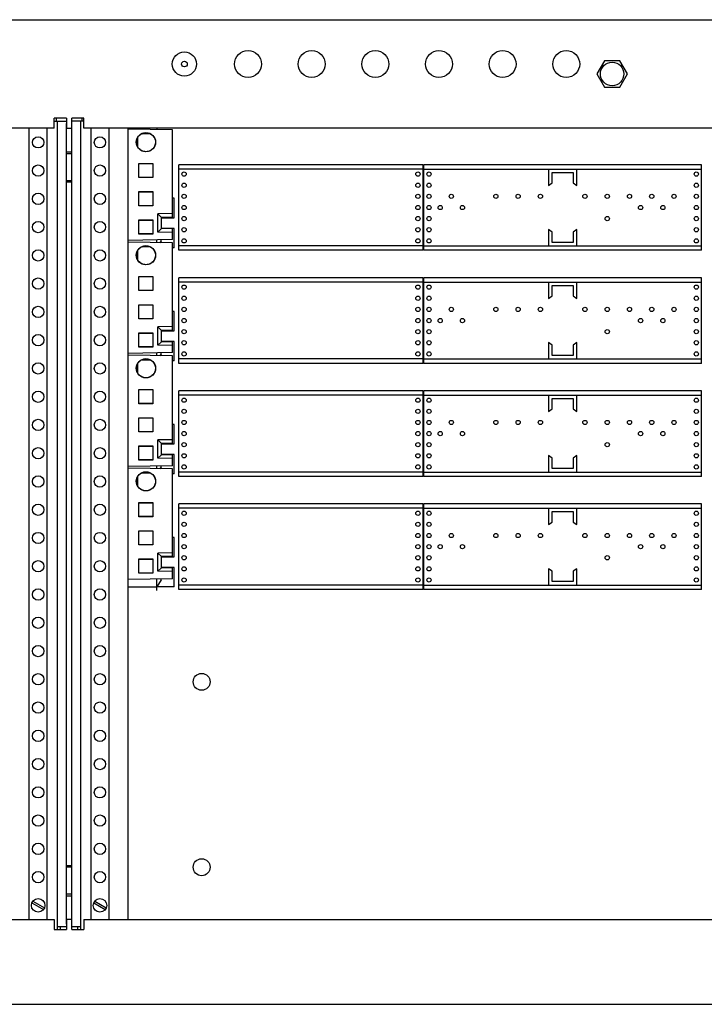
# Model space of a CAD drawing. Header units: inches. Extents: x 0 to 34, y 0 to 22.
# Tile 8 of 118: x 7.1 to 8.3, y 5.1 to 6.9. Entities that reach past the tile are written whole.
import ezdxf

# ---------------------------------------------------------------- set-up
doc = ezdxf.new("R2010")
doc.units = ezdxf.units.IN
doc.header["$LTSCALE"] = 1.87
doc.header["$MEASUREMENT"] = 0
doc.layers.get('0').update_dxf_attribs({"linetype": 'CONTINUOUS'})
doc.layers.add('5_ALL_CURVES', color=7, linetype='CONTINUOUS')

msp = doc.modelspace()

# ---------------------------------------------------------------- linework, layer by layer
at = {"color": 3, "linetype": 'CONTINUOUS'}
for p, q in [((4.543, 6.8807), (8.758, 6.8807)), ((7.1535, 6.6887), (7.1535, 6.7062)), ((7.175, 6.7062), (7.1535, 6.7062)), ((7.1572, 6.7009), (7.1572, 6.7062)), ((7.1592, 5.2764), (7.1592, 6.7009)), ((7.175, 6.7062), (7.175, 6.6887)), ((7.1842, 6.6887), (7.1842, 6.7062)), ((7.2057, 6.7062), (7.1842, 6.7062)), ((7.2, 6.7009), (7.2, 5.2764)), ((7.202, 6.7062), (7.202, 6.7009)), ((7.2057, 6.6887), (7.2057, 6.7062)), ((7.1535, 6.6887), (5.8925, 6.6887)), ((7.175, 6.6887), (7.1842, 6.6887)), ((8.4697, 6.6887), (7.2057, 6.6887)), ((7.3345, 6.6887), (7.3345, 6.6863)), ((7.2835, 5.8772), (7.3345, 5.8772))]:
    msp.add_line(p, q, dxfattribs=at)
at = {"color": 7, "linetype": 'CONTINUOUS'}
for p, q in [((8.1262, 6.8081), (8.1126, 6.7847)), ((8.1532, 6.8081), (8.1262, 6.8081)), ((8.1668, 6.7847), (8.1532, 6.8081)), ((8.1126, 6.7847), (8.1262, 6.7613)), ((8.1532, 6.7613), (8.1668, 6.7847)), ((8.1262, 6.7613), (8.1532, 6.7613)), ((7.1535, 6.7009), (7.1747, 6.7009)), ((7.1747, 6.6972), (7.1747, 5.2802)), ((7.2057, 6.7009), (7.1845, 6.7009)), ((7.1845, 5.2802), (7.1845, 6.6972)), ((7.109, 5.2887), (7.109, 6.6887)), ((7.141, 5.2887), (7.141, 6.6887)), ((7.2182, 6.6887), (7.2182, 5.2887)), ((7.2502, 6.6887), (7.2502, 5.2887)), ((7.2835, 6.6887), (7.2835, 5.2887)), ((7.3627, 6.6858), (7.2835, 6.6872)), ((7.3012, 6.6554), (7.3012, 6.6725)), ((7.3086, 6.6792), (7.3225, 6.6792)), ((7.3223, 6.6792), (7.3223, 6.6792)), ((7.3627, 6.5313), (7.3627, 6.6858)), ((7.1845, 6.6464), (7.1747, 6.6464)), ((7.1747, 6.6439), (7.1845, 6.6439)), ((7.3027, 6.6013), (7.3027, 6.6265)), ((7.3027, 6.6265), (7.3278, 6.6265)), ((7.3027, 6.6265), (7.3029, 6.6262)), ((7.3029, 6.6016), (7.3029, 6.6262)), ((7.3029, 6.6262), (7.3276, 6.6262)), ((7.3278, 6.6265), (7.3276, 6.6262)), ((7.3276, 6.6262), (7.3276, 6.6016)), ((7.3278, 6.6265), (7.3278, 6.6013)), ((7.8058, 6.6242), (7.3737, 6.6242)), ((7.3737, 6.4727), (7.3737, 6.6242)), ((7.8058, 6.4727), (7.8058, 6.6242)), ((8.2978, 6.6242), (7.8067, 6.6242)), ((7.8067, 6.4727), (7.8067, 6.6242)), ((8.2978, 6.4727), (8.2978, 6.6242)), ((7.8058, 6.6165), (7.3737, 6.6165)), ((7.8067, 6.6165), (8.2978, 6.6165)), ((8.027, 6.6165), (8.027, 6.5875)), ((8.0335, 6.6104), (8.071, 6.6104)), ((8.0335, 6.592), (8.0335, 6.6104)), ((8.071, 6.6104), (8.071, 6.592)), ((8.0775, 6.5875), (8.0775, 6.6165)), ((7.1846, 6.5934), (7.1746, 6.5934)), ((7.1757, 6.5959), (7.1845, 6.5959)), ((7.3027, 6.6013), (7.3029, 6.6016)), ((7.3278, 6.6013), (7.3027, 6.6013)), ((7.3276, 6.6016), (7.3029, 6.6016)), ((7.3278, 6.6013), (7.3276, 6.6016)), ((8.027, 6.5875), (8.0335, 6.592)), ((8.071, 6.592), (8.0775, 6.5875)), ((7.3027, 6.5514), (7.3027, 6.5765)), ((7.3027, 6.5765), (7.3278, 6.5765)), ((7.3027, 6.5765), (7.3029, 6.5763)), ((7.3029, 6.5516), (7.3029, 6.5763)), ((7.3029, 6.5763), (7.3276, 6.5763)), ((7.3278, 6.5765), (7.3276, 6.5763)), ((7.3276, 6.5763), (7.3276, 6.5517)), ((7.3278, 6.5765), (7.3278, 6.5514)), ((7.3027, 6.5514), (7.3029, 6.5516)), ((7.3278, 6.5514), (7.3027, 6.5514)), ((7.3276, 6.5517), (7.3029, 6.5516)), ((7.3278, 6.5514), (7.3276, 6.5517)), ((7.3657, 6.5647), (7.3627, 6.5647)), ((7.3657, 6.5304), (7.3657, 6.5647)), ((7.3627, 6.5376), (7.3367, 6.5371)), ((7.3367, 6.5048), (7.3367, 6.5371)), ((7.3367, 6.5371), (7.343, 6.531)), ((7.3027, 6.5015), (7.3027, 6.5266)), ((7.3027, 6.5266), (7.3278, 6.5266)), ((7.3027, 6.5266), (7.3029, 6.5263)), ((7.3029, 6.5017), (7.3029, 6.5263)), ((7.3029, 6.5263), (7.3276, 6.5263)), ((7.3278, 6.5266), (7.3276, 6.5263)), ((7.3276, 6.5263), (7.3276, 6.5017)), ((7.3278, 6.5266), (7.3278, 6.5015)), ((7.3627, 6.5313), (7.343, 6.531)), ((7.343, 6.511), (7.343, 6.531)), ((7.343, 6.5304), (7.3657, 6.5304)), ((7.3027, 6.5015), (7.3029, 6.5017)), ((7.3278, 6.5015), (7.3027, 6.5015)), ((7.3276, 6.5017), (7.3029, 6.5017)), ((7.3278, 6.5015), (7.3276, 6.5017)), ((7.3367, 6.5048), (7.343, 6.511)), ((7.3627, 6.5044), (7.3367, 6.5048)), ((7.3657, 6.5114), (7.343, 6.5114)), ((7.3627, 6.5106), (7.343, 6.511)), ((7.3627, 6.4916), (7.3627, 6.5106)), ((7.3657, 6.4772), (7.3657, 6.5114)), ((8.027, 6.5094), (8.027, 6.4804)), ((8.0335, 6.5049), (8.027, 6.5094)), ((8.0335, 6.4865), (8.0335, 6.5049)), ((8.0775, 6.5094), (8.071, 6.5049)), ((8.071, 6.5049), (8.071, 6.4865)), ((8.0775, 6.4804), (8.0775, 6.5094)), ((7.3627, 6.4916), (7.2835, 6.4902)), ((7.3627, 6.4858), (7.2835, 6.4872)), ((7.3345, 6.4863), (7.3345, 6.4911)), ((7.3425, 6.4897), (7.3402, 6.4862)), ((7.3425, 6.4897), (7.3425, 6.4913)), ((7.3627, 6.3313), (7.3627, 6.4858)), ((7.8058, 6.4804), (7.3737, 6.4804)), ((7.8067, 6.4804), (8.2978, 6.4804)), ((8.071, 6.4865), (8.0335, 6.4865)), ((7.3012, 6.4554), (7.3012, 6.4725)), ((7.3086, 6.4792), (7.3225, 6.4792)), ((7.3223, 6.4792), (7.3223, 6.4792)), ((7.3657, 6.4772), (7.3627, 6.4772)), ((7.8058, 6.4727), (7.3737, 6.4727)), ((8.2978, 6.4727), (7.8067, 6.4727)), ((7.3027, 6.4265), (7.3278, 6.4265)), ((7.3027, 6.4013), (7.3027, 6.4265)), ((7.3027, 6.4265), (7.3029, 6.4262)), ((7.3029, 6.4262), (7.3276, 6.4262)), ((7.3029, 6.4016), (7.3029, 6.4262)), ((7.3278, 6.4265), (7.3276, 6.4262)), ((7.3276, 6.4262), (7.3276, 6.4016)), ((7.3278, 6.4265), (7.3278, 6.4013)), ((7.8058, 6.4242), (7.3737, 6.4242)), ((7.3737, 6.2727), (7.3737, 6.4242)), ((7.8058, 6.4165), (7.3737, 6.4165)), ((7.8058, 6.2727), (7.8058, 6.4242)), ((8.2978, 6.4242), (7.8067, 6.4242)), ((7.8067, 6.2727), (7.8067, 6.4242)), ((7.8067, 6.4165), (8.2978, 6.4165)), ((8.027, 6.4165), (8.027, 6.3875)), ((8.0775, 6.3875), (8.0775, 6.4165)), ((8.2978, 6.2727), (8.2978, 6.4242)), ((7.3027, 6.4013), (7.3029, 6.4016)), ((7.3278, 6.4013), (7.3027, 6.4013)), ((7.3276, 6.4016), (7.3029, 6.4016)), ((7.3278, 6.4013), (7.3276, 6.4016)), ((8.0335, 6.4104), (8.071, 6.4104)), ((8.0335, 6.392), (8.0335, 6.4104)), ((8.071, 6.4104), (8.071, 6.392)), ((7.3027, 6.3765), (7.3278, 6.3765)), ((7.3027, 6.3514), (7.3027, 6.3765)), ((7.3027, 6.3765), (7.3029, 6.3763)), ((7.3029, 6.3763), (7.3276, 6.3763)), ((7.3029, 6.3516), (7.3029, 6.3763)), ((7.3278, 6.3765), (7.3276, 6.3763)), ((7.3276, 6.3763), (7.3276, 6.3517)), ((7.3278, 6.3765), (7.3278, 6.3514)), ((8.027, 6.3875), (8.0335, 6.392)), ((8.071, 6.392), (8.0775, 6.3875)), ((7.3657, 6.3647), (7.3627, 6.3647)), ((7.3657, 6.3304), (7.3657, 6.3647)), ((7.3027, 6.3514), (7.3029, 6.3516)), ((7.3278, 6.3514), (7.3027, 6.3514)), ((7.3276, 6.3517), (7.3029, 6.3516)), ((7.3278, 6.3514), (7.3276, 6.3517)), ((7.3027, 6.3266), (7.3278, 6.3266)), ((7.3027, 6.3015), (7.3027, 6.3266)), ((7.3027, 6.3266), (7.3029, 6.3263)), ((7.3029, 6.3263), (7.3276, 6.3263)), ((7.3029, 6.3017), (7.3029, 6.3263)), ((7.3278, 6.3266), (7.3276, 6.3263)), ((7.3276, 6.3263), (7.3276, 6.3017)), ((7.3278, 6.3266), (7.3278, 6.3015)), ((7.3627, 6.3376), (7.3367, 6.3371)), ((7.3367, 6.3048), (7.3367, 6.3371)), ((7.3367, 6.3371), (7.343, 6.331)), ((7.3627, 6.3313), (7.343, 6.331)), ((7.343, 6.311), (7.343, 6.331)), ((7.343, 6.3304), (7.3657, 6.3304)), ((7.3367, 6.3048), (7.343, 6.311)), ((7.3657, 6.3114), (7.343, 6.3114)), ((7.3627, 6.3106), (7.343, 6.311)), ((7.3627, 6.2916), (7.3627, 6.3106)), ((7.3657, 6.2772), (7.3657, 6.3114)), ((8.0335, 6.3049), (8.027, 6.3094)), ((8.027, 6.3094), (8.027, 6.2804)), ((8.0775, 6.3094), (8.071, 6.3049)), ((8.0775, 6.2804), (8.0775, 6.3094)), ((7.3627, 6.2916), (7.2835, 6.2902)), ((7.3027, 6.3015), (7.3029, 6.3017)), ((7.3278, 6.3015), (7.3027, 6.3015)), ((7.3276, 6.3017), (7.3029, 6.3017)), ((7.3278, 6.3015), (7.3276, 6.3017)), ((7.3345, 6.2863), (7.3345, 6.2911)), ((7.3627, 6.3044), (7.3367, 6.3048)), ((7.3425, 6.2897), (7.3402, 6.2862)), ((7.3425, 6.2897), (7.3425, 6.2913)), ((8.0335, 6.2865), (8.0335, 6.3049)), ((8.071, 6.3049), (8.071, 6.2865)), ((7.3627, 6.2858), (7.2835, 6.2872)), ((7.3012, 6.2554), (7.3012, 6.2725)), ((7.3086, 6.2792), (7.3225, 6.2792)), ((7.3223, 6.2792), (7.3223, 6.2792)), ((7.3627, 6.1313), (7.3627, 6.2858)), ((7.3657, 6.2772), (7.3627, 6.2772)), ((7.8058, 6.2804), (7.3737, 6.2804)), ((7.8058, 6.2727), (7.3737, 6.2727)), ((7.8067, 6.2804), (8.2978, 6.2804)), ((8.2978, 6.2727), (7.8067, 6.2727)), ((8.071, 6.2865), (8.0335, 6.2865)), ((7.3027, 6.2265), (7.3278, 6.2265)), ((7.3027, 6.2013), (7.3027, 6.2265)), ((7.3027, 6.2265), (7.3029, 6.2262)), ((7.3029, 6.2262), (7.3276, 6.2262)), ((7.3029, 6.2016), (7.3029, 6.2262)), ((7.3278, 6.2265), (7.3276, 6.2262)), ((7.3276, 6.2262), (7.3276, 6.2016)), ((7.3278, 6.2265), (7.3278, 6.2013)), ((7.8058, 6.2242), (7.3737, 6.2242)), ((7.3737, 6.0727), (7.3737, 6.2242)), ((7.8058, 6.0727), (7.8058, 6.2242)), ((8.2978, 6.2242), (7.8067, 6.2242)), ((7.8067, 6.0727), (7.8067, 6.2242)), ((8.2978, 6.0727), (8.2978, 6.2242)), ((7.3027, 6.2013), (7.3029, 6.2016)), ((7.3276, 6.2016), (7.3029, 6.2016)), ((7.3278, 6.2013), (7.3276, 6.2016)), ((7.8058, 6.2165), (7.3737, 6.2165)), ((7.8067, 6.2165), (8.2978, 6.2165)), ((8.027, 6.2165), (8.027, 6.1875)), ((8.0335, 6.2104), (8.071, 6.2104)), ((8.0335, 6.192), (8.0335, 6.2104)), ((8.071, 6.2104), (8.071, 6.192)), ((8.0775, 6.1875), (8.0775, 6.2165)), ((7.3278, 6.2013), (7.3027, 6.2013)), ((8.027, 6.1875), (8.0335, 6.192)), ((8.071, 6.192), (8.0775, 6.1875)), ((7.3027, 6.1765), (7.3278, 6.1765)), ((7.3027, 6.1514), (7.3027, 6.1765)), ((7.3027, 6.1765), (7.3029, 6.1763)), ((7.3029, 6.1763), (7.3276, 6.1763)), ((7.3029, 6.1516), (7.3029, 6.1763)), ((7.3278, 6.1765), (7.3276, 6.1763)), ((7.3276, 6.1763), (7.3276, 6.1517)), ((7.3278, 6.1765), (7.3278, 6.1514)), ((7.3027, 6.1514), (7.3029, 6.1516)), ((7.3278, 6.1514), (7.3027, 6.1514)), ((7.3276, 6.1517), (7.3029, 6.1516)), ((7.3278, 6.1514), (7.3276, 6.1517)), ((7.3657, 6.1647), (7.3627, 6.1647)), ((7.3657, 6.1304), (7.3657, 6.1647)), ((7.3627, 6.1376), (7.3367, 6.1371)), ((7.3367, 6.1048), (7.3367, 6.1371)), ((7.3367, 6.1371), (7.343, 6.131)), ((7.3027, 6.1266), (7.3278, 6.1266)), ((7.3027, 6.1015), (7.3027, 6.1266)), ((7.3027, 6.1266), (7.3029, 6.1263)), ((7.3029, 6.1263), (7.3276, 6.1263)), ((7.3029, 6.1017), (7.3029, 6.1263)), ((7.3278, 6.1266), (7.3276, 6.1263)), ((7.3276, 6.1263), (7.3276, 6.1017)), ((7.3278, 6.1266), (7.3278, 6.1015)), ((7.3627, 6.1313), (7.343, 6.131)), ((7.343, 6.111), (7.343, 6.131)), ((7.343, 6.1304), (7.3657, 6.1304)), ((7.3027, 6.1015), (7.3029, 6.1017)), ((7.3278, 6.1015), (7.3027, 6.1015)), ((7.3276, 6.1017), (7.3029, 6.1017)), ((7.3278, 6.1015), (7.3276, 6.1017)), ((7.3367, 6.1048), (7.343, 6.111)), ((7.3627, 6.1044), (7.3367, 6.1048)), ((7.3657, 6.1114), (7.343, 6.1114)), ((7.3627, 6.1106), (7.343, 6.111)), ((7.3627, 6.0916), (7.3627, 6.1106)), ((7.3657, 6.0772), (7.3657, 6.1114)), ((8.0335, 6.1049), (8.027, 6.1094)), ((8.027, 6.1094), (8.027, 6.0804)), ((8.0335, 6.0865), (8.0335, 6.1049)), ((8.0775, 6.1094), (8.071, 6.1049)), ((8.071, 6.1049), (8.071, 6.0865)), ((8.0775, 6.0804), (8.0775, 6.1094)), ((7.3627, 6.0916), (7.2835, 6.0902)), ((7.3627, 6.0858), (7.2835, 6.0872)), ((7.3345, 6.0863), (7.3345, 6.0911)), ((7.3425, 6.0897), (7.3402, 6.0862)), ((7.3425, 6.0897), (7.3425, 6.0913)), ((7.3627, 5.9313), (7.3627, 6.0858)), ((7.8058, 6.0804), (7.3737, 6.0804)), ((7.8067, 6.0804), (8.2978, 6.0804)), ((8.071, 6.0865), (8.0335, 6.0865)), ((7.3012, 6.0554), (7.3012, 6.0725)), ((7.3086, 6.0792), (7.3225, 6.0792)), ((7.3223, 6.0792), (7.3223, 6.0792)), ((7.3657, 6.0772), (7.3627, 6.0772)), ((7.8058, 6.0727), (7.3737, 6.0727)), ((8.2978, 6.0727), (7.8067, 6.0727)), ((7.3027, 6.0265), (7.3278, 6.0265)), ((7.3027, 6.0265), (7.3029, 6.0262)), ((7.3027, 6.0013), (7.3027, 6.0265)), ((7.3029, 6.0262), (7.3276, 6.0262)), ((7.3029, 6.0016), (7.3029, 6.0262)), ((7.3278, 6.0265), (7.3276, 6.0262)), ((7.3276, 6.0262), (7.3276, 6.0016)), ((7.3278, 6.0265), (7.3278, 6.0013)), ((7.8058, 6.0242), (7.3737, 6.0242)), ((7.3737, 5.8727), (7.3737, 6.0242)), ((7.8058, 6.0165), (7.3737, 6.0165)), ((7.8058, 5.8727), (7.8058, 6.0242)), ((8.2978, 6.0242), (7.8067, 6.0242)), ((7.8067, 5.8727), (7.8067, 6.0242)), ((7.8067, 6.0165), (8.2978, 6.0165)), ((8.027, 6.0165), (8.027, 5.9875)), ((8.0335, 6.0104), (8.071, 6.0104)), ((8.0335, 5.992), (8.0335, 6.0104)), ((8.071, 6.0104), (8.071, 5.992)), ((8.0775, 5.9875), (8.0775, 6.0165)), ((8.2978, 5.8727), (8.2978, 6.0242)), ((7.3027, 6.0013), (7.3029, 6.0016)), ((7.3278, 6.0013), (7.3027, 6.0013)), ((7.3276, 6.0016), (7.3029, 6.0016)), ((7.3278, 6.0013), (7.3276, 6.0016)), ((7.3027, 5.9765), (7.3278, 5.9765)), ((7.3027, 5.9765), (7.3029, 5.9763)), ((7.3027, 5.9514), (7.3027, 5.9765)), ((7.3029, 5.9763), (7.3276, 5.9763)), ((7.3029, 5.9516), (7.3029, 5.9763)), ((7.3278, 5.9765), (7.3276, 5.9763)), ((7.3276, 5.9763), (7.3276, 5.9517)), ((7.3278, 5.9765), (7.3278, 5.9514)), ((8.027, 5.9875), (8.0335, 5.992)), ((8.071, 5.992), (8.0775, 5.9875)), ((7.3657, 5.9647), (7.3627, 5.9647)), ((7.3657, 5.9304), (7.3657, 5.9647)), ((7.3027, 5.9514), (7.3029, 5.9516)), ((7.3278, 5.9514), (7.3027, 5.9514)), ((7.3276, 5.9517), (7.3029, 5.9516)), ((7.3278, 5.9514), (7.3276, 5.9517)), ((7.3027, 5.9266), (7.3278, 5.9266)), ((7.3027, 5.9266), (7.3029, 5.9263)), ((7.3027, 5.9015), (7.3027, 5.9266)), ((7.3029, 5.9263), (7.3276, 5.9263)), ((7.3029, 5.9017), (7.3029, 5.9263)), ((7.3278, 5.9266), (7.3276, 5.9263)), ((7.3276, 5.9263), (7.3276, 5.9017)), ((7.3278, 5.9266), (7.3278, 5.9015)), ((7.3627, 5.9376), (7.3367, 5.9371)), ((7.3367, 5.9371), (7.343, 5.931)), ((7.3367, 5.9048), (7.3367, 5.9371)), ((7.3627, 5.9313), (7.343, 5.931)), ((7.343, 5.911), (7.343, 5.931)), ((7.343, 5.9304), (7.3657, 5.9304)), ((7.3367, 5.9048), (7.343, 5.911)), ((7.3657, 5.9114), (7.343, 5.9114)), ((7.3627, 5.9106), (7.343, 5.911)), ((7.3627, 5.8916), (7.3627, 5.9106)), ((7.3657, 5.8772), (7.3657, 5.9114)), ((8.0335, 5.9049), (8.027, 5.9094)), ((8.027, 5.9094), (8.027, 5.8804)), ((8.0775, 5.9094), (8.071, 5.9049)), ((8.0775, 5.8804), (8.0775, 5.9094)), ((7.3627, 5.8916), (7.2835, 5.8902)), ((7.3027, 5.9015), (7.3029, 5.9017)), ((7.3278, 5.9015), (7.3027, 5.9015)), ((7.3276, 5.9017), (7.3029, 5.9017)), ((7.3278, 5.9015), (7.3276, 5.9017)), ((7.3345, 5.8772), (7.3345, 5.8911)), ((7.3425, 5.8897), (7.3345, 5.8772)), ((7.3627, 5.9044), (7.3367, 5.9048)), ((7.3425, 5.8897), (7.3425, 5.8913)), ((8.0335, 5.8865), (8.0335, 5.9049)), ((8.071, 5.9049), (8.071, 5.8865)), ((7.3657, 5.8772), (7.3345, 5.8772)), ((7.8058, 5.8804), (7.3737, 5.8804)), ((7.8058, 5.8727), (7.3737, 5.8727)), ((7.8067, 5.8804), (8.2978, 5.8804)), ((8.2978, 5.8727), (7.8067, 5.8727)), ((8.071, 5.8865), (8.0335, 5.8865)), ((7.1846, 5.3839), (7.1746, 5.3839)), ((7.1835, 5.3814), (7.1747, 5.3814)), ((7.1845, 5.3334), (7.1747, 5.3334)), ((7.1747, 5.3309), (7.1845, 5.3309)), ((7.1139, 5.3181), (7.1343, 5.3063)), ((7.1157, 5.3211), (7.136, 5.3093)), ((7.2232, 5.3181), (7.2435, 5.3063)), ((7.2249, 5.3211), (7.2453, 5.3093)), ((4.577, 5.2887), (7.1535, 5.2887)), ((7.1535, 5.2887), (7.1535, 5.2712)), ((7.1842, 5.2887), (7.175, 5.2887)), ((7.175, 5.2887), (7.175, 5.2712)), ((7.1842, 5.2712), (7.1842, 5.2887)), ((7.2057, 5.2887), (8.4697, 5.2887)), ((7.2057, 5.2887), (7.2057, 5.2712)), ((7.1535, 5.2712), (7.175, 5.2712)), ((7.1592, 5.2764), (7.1747, 5.2764)), ((7.1592, 5.2712), (7.1592, 5.2764)), ((7.1645, 5.2712), (7.1645, 5.2764)), ((7.1842, 5.2712), (7.2057, 5.2712)), ((7.1845, 5.2764), (7.2, 5.2764)), ((7.1947, 5.2764), (7.1947, 5.2712)), ((7.2, 5.2764), (7.2, 5.2712)), ((4.543, 5.1387), (8.758, 5.1387))]:
    msp.add_line(p, q, dxfattribs=at)
at = {"color": 3, "linetype": 'CONTINUOUS'}
for centre, radius in [((7.3835, 6.8022), 0.0214), ((8.1397, 6.7847), 0.0208)]:
    msp.add_circle(centre, radius, dxfattribs=at)
at = {"color": 7, "linetype": 'CONTINUOUS'}
for centre, radius in [((7.496, 6.8022), 0.0238), ((7.6085, 6.8022), 0.0238), ((7.721, 6.8022), 0.0238), ((7.8335, 6.8022), 0.0238), ((7.946, 6.8022), 0.0238), ((8.0585, 6.8022), 0.0238), ((7.3835, 6.8022), 0.005), ((7.125, 6.6637), 0.01), ((7.2342, 6.6637), 0.01), ((7.3155, 6.664), 0.017), ((7.125, 6.6137), 0.01), ((7.2342, 6.6137), 0.01), ((7.383, 6.6075), 0.00375), ((7.7964, 6.6075), 0.00375), ((7.816, 6.6075), 0.00375), ((8.2885, 6.6075), 0.00375), ((7.383, 6.5878), 0.00375), ((7.7964, 6.5878), 0.00375), ((7.816, 6.5878), 0.00375), ((8.2885, 6.5878), 0.00375), ((7.125, 6.5637), 0.01), ((7.2342, 6.5637), 0.01), ((7.383, 6.5681), 0.00375), ((7.7964, 6.5681), 0.00375), ((7.816, 6.5681), 0.00375), ((7.8554, 6.5681), 0.00375), ((7.9341, 6.5681), 0.00375), ((7.9735, 6.5681), 0.00375), ((8.0129, 6.5681), 0.00375), ((8.0916, 6.5681), 0.00375), ((8.131, 6.5681), 0.00375), ((8.1704, 6.5681), 0.00375), ((8.2097, 6.5681), 0.00375), ((8.2491, 6.5681), 0.00375), ((8.2885, 6.5681), 0.00375), ((7.383, 6.5484), 0.00375), ((7.7964, 6.5484), 0.00375), ((7.816, 6.5484), 0.00375), ((7.8357, 6.5484), 0.00375), ((7.8751, 6.5484), 0.00375), ((8.19, 6.5484), 0.00375), ((8.2294, 6.5484), 0.00375), ((8.2885, 6.5484), 0.00375), ((7.383, 6.5288), 0.00375), ((7.7964, 6.5288), 0.00375), ((7.816, 6.5288), 0.00375), ((8.131, 6.5288), 0.00375), ((8.2885, 6.5288), 0.00375), ((7.125, 6.5137), 0.01), ((7.2342, 6.5137), 0.01), ((7.383, 6.5091), 0.00375), ((7.7964, 6.5091), 0.00375), ((7.816, 6.5091), 0.00375), ((8.2885, 6.5091), 0.00375), ((7.3155, 6.464), 0.017), ((7.383, 6.4894), 0.00375), ((7.7964, 6.4894), 0.00375), ((7.816, 6.4894), 0.00375), ((8.2885, 6.4894), 0.00375), ((7.125, 6.4637), 0.01), ((7.2342, 6.4637), 0.01), ((7.125, 6.4137), 0.01), ((7.2342, 6.4137), 0.01), ((7.383, 6.4075), 0.00375), ((7.7964, 6.4075), 0.00375), ((7.816, 6.4075), 0.00375), ((8.2885, 6.4075), 0.00375), ((7.383, 6.3878), 0.00375), ((7.7964, 6.3878), 0.00375), ((7.816, 6.3878), 0.00375), ((8.2885, 6.3878), 0.00375), ((7.125, 6.3637), 0.01), ((7.2342, 6.3637), 0.01), ((7.383, 6.3681), 0.00375), ((7.7964, 6.3681), 0.00375), ((7.816, 6.3681), 0.00375), ((7.8554, 6.3681), 0.00375), ((7.9341, 6.3681), 0.00375), ((7.9735, 6.3681), 0.00375), ((8.0129, 6.3681), 0.00375), ((8.0916, 6.3681), 0.00375), ((8.131, 6.3681), 0.00375), ((8.1704, 6.3681), 0.00375), ((8.2097, 6.3681), 0.00375), ((8.2491, 6.3681), 0.00375), ((8.2885, 6.3681), 0.00375), ((7.383, 6.3484), 0.00375), ((7.7964, 6.3484), 0.00375), ((7.816, 6.3484), 0.00375), ((7.8357, 6.3484), 0.00375), ((7.8751, 6.3484), 0.00375), ((8.19, 6.3484), 0.00375), ((8.2294, 6.3484), 0.00375), ((8.2885, 6.3484), 0.00375), ((7.125, 6.3137), 0.01), ((7.2342, 6.3137), 0.01), ((7.383, 6.3288), 0.00375), ((7.7964, 6.3288), 0.00375), ((7.816, 6.3288), 0.00375), ((8.131, 6.3288), 0.00375), ((8.2885, 6.3288), 0.00375), ((7.383, 6.3091), 0.00375), ((7.7964, 6.3091), 0.00375), ((7.816, 6.3091), 0.00375), ((8.2885, 6.3091), 0.00375), ((7.383, 6.2894), 0.00375), ((7.7964, 6.2894), 0.00375), ((7.816, 6.2894), 0.00375), ((8.2885, 6.2894), 0.00375), ((7.125, 6.2637), 0.01), ((7.2342, 6.2637), 0.01), ((7.3155, 6.264), 0.017), ((7.125, 6.2137), 0.01), ((7.2342, 6.2137), 0.01), ((7.383, 6.2075), 0.00375), ((7.7964, 6.2075), 0.00375), ((7.816, 6.2075), 0.00375), ((8.2885, 6.2075), 0.00375), ((7.383, 6.1878), 0.00375), ((7.7964, 6.1878), 0.00375), ((7.816, 6.1878), 0.00375), ((8.2885, 6.1878), 0.00375), ((7.125, 6.1637), 0.01), ((7.2342, 6.1637), 0.01), ((7.383, 6.1681), 0.00375), ((7.7964, 6.1681), 0.00375), ((7.816, 6.1681), 0.00375), ((7.8554, 6.1681), 0.00375), ((7.9341, 6.1681), 0.00375), ((7.9735, 6.1681), 0.00375), ((8.0129, 6.1681), 0.00375), ((8.0916, 6.1681), 0.00375), ((8.131, 6.1681), 0.00375), ((8.1704, 6.1681), 0.00375), ((8.2097, 6.1681), 0.00375), ((8.2491, 6.1681), 0.00375), ((8.2885, 6.1681), 0.00375), ((7.383, 6.1484), 0.00375), ((7.7964, 6.1484), 0.00375), ((7.816, 6.1484), 0.00375), ((7.8357, 6.1484), 0.00375), ((7.8751, 6.1484), 0.00375), ((8.19, 6.1484), 0.00375), ((8.2294, 6.1484), 0.00375), ((8.2885, 6.1484), 0.00375), ((7.383, 6.1288), 0.00375), ((7.7964, 6.1288), 0.00375), ((7.816, 6.1288), 0.00375), ((8.131, 6.1288), 0.00375), ((8.2885, 6.1288), 0.00375), ((7.125, 6.1137), 0.01), ((7.2342, 6.1137), 0.01), ((7.383, 6.1091), 0.00375), ((7.7964, 6.1091), 0.00375), ((7.816, 6.1091), 0.00375), ((8.2885, 6.1091), 0.00375), ((7.3155, 6.064), 0.017), ((7.383, 6.0894), 0.00375), ((7.7964, 6.0894), 0.00375), ((7.816, 6.0894), 0.00375), ((8.2885, 6.0894), 0.00375), ((7.125, 6.0637), 0.01), ((7.2342, 6.0637), 0.01), ((7.125, 6.0137), 0.01), ((7.2342, 6.0137), 0.01), ((7.383, 6.0075), 0.00375), ((7.7964, 6.0075), 0.00375), ((7.816, 6.0075), 0.00375), ((8.2885, 6.0075), 0.00375), ((7.383, 5.9878), 0.00375), ((7.7964, 5.9878), 0.00375), ((7.816, 5.9878), 0.00375), ((8.2885, 5.9878), 0.00375), ((7.125, 5.9637), 0.01), ((7.2342, 5.9637), 0.01), ((7.383, 5.9681), 0.00375), ((7.7964, 5.9681), 0.00375), ((7.816, 5.9681), 0.00375), ((7.8554, 5.9681), 0.00375), ((7.9341, 5.9681), 0.00375), ((7.9735, 5.9681), 0.00375), ((8.0129, 5.9681), 0.00375), ((8.0916, 5.9681), 0.00375), ((8.131, 5.9681), 0.00375), ((8.1704, 5.9681), 0.00375), ((8.2097, 5.9681), 0.00375), ((8.2491, 5.9681), 0.00375), ((8.2885, 5.9681), 0.00375), ((7.383, 5.9484), 0.00375), ((7.7964, 5.9484), 0.00375), ((7.816, 5.9484), 0.00375), ((7.8357, 5.9484), 0.00375), ((7.8751, 5.9484), 0.00375), ((8.19, 5.9484), 0.00375), ((8.2294, 5.9484), 0.00375), ((8.2885, 5.9484), 0.00375), ((7.125, 5.9137), 0.01), ((7.2342, 5.9137), 0.01), ((7.383, 5.9288), 0.00375), ((7.7964, 5.9288), 0.00375), ((7.816, 5.9288), 0.00375), ((8.131, 5.9288), 0.00375), ((8.2885, 5.9288), 0.00375), ((7.383, 5.9091), 0.00375), ((7.7964, 5.9091), 0.00375), ((7.816, 5.9091), 0.00375), ((8.2885, 5.9091), 0.00375), ((7.383, 5.8894), 0.00375), ((7.7964, 5.8894), 0.00375), ((7.816, 5.8894), 0.00375), ((8.2885, 5.8894), 0.00375), ((7.125, 5.8637), 0.01), ((7.2342, 5.8637), 0.01), ((7.125, 5.8137), 0.01), ((7.2342, 5.8137), 0.01), ((7.125, 5.7637), 0.01), ((7.2342, 5.7637), 0.01), ((7.125, 5.7137), 0.01), ((7.2342, 5.7137), 0.01), ((7.414, 5.7092), 0.015), ((7.125, 5.6637), 0.01), ((7.2342, 5.6637), 0.01), ((7.125, 5.6137), 0.01), ((7.2342, 5.6137), 0.01), ((7.125, 5.5637), 0.01), ((7.2342, 5.5637), 0.01), ((7.125, 5.5137), 0.01), ((7.2342, 5.5137), 0.01), ((7.125, 5.4637), 0.01), ((7.2342, 5.4637), 0.01), ((7.125, 5.4137), 0.01), ((7.2342, 5.4137), 0.01), ((7.414, 5.3812), 0.015), ((7.125, 5.3637), 0.01), ((7.2342, 5.3637), 0.01), ((7.125, 5.3137), 0.0119), ((7.2342, 5.3137), 0.0119)]:
    msp.add_circle(centre, radius, dxfattribs=at)
for points, knots in [([(7.3155, 6.6472), (7.3143, 6.6472), (7.3117, 6.6475), (7.3082, 6.6487), (7.305, 6.6508), (7.3023, 6.6534), (7.3003, 6.6566), (7.299, 6.6602), (7.2986, 6.664), (7.299, 6.6677), (7.3003, 6.6713), (7.3023, 6.6745), (7.305, 6.6771), (7.3082, 6.6792), (7.3117, 6.6804), (7.3143, 6.6807), (7.3155, 6.6807)], [0, 0, 0, 0, 0.071384, 0.143062, 0.214162, 0.285931, 0.357014, 0.428661, 0.5, 0.571339, 0.642986, 0.714069, 0.785838, 0.856938, 0.928616, 1, 1, 1, 1]), ([(7.3155, 6.6807), (7.3163, 6.6807), (7.3178, 6.6806), (7.3201, 6.6801), (7.3216, 6.6796), (7.3223, 6.6792)], [0, 0, 0, 0, 0.333347, 0.666681, 1, 1, 1, 1]), ([(7.3225, 6.6792), (7.3236, 6.6786), (7.3258, 6.6773), (7.3285, 6.6747), (7.3306, 6.6715), (7.3319, 6.6679), (7.3324, 6.6641), (7.332, 6.6604), (7.3308, 6.6567), (7.3288, 6.6535), (7.3261, 6.6508), (7.3229, 6.6488), (7.3193, 6.6475), (7.3168, 6.6472), (7.3155, 6.6472)], [0, 0, 0, 0, 0.083258, 0.166945, 0.249806, 0.333549, 0.416543, 0.499992, 0.583495, 0.666456, 0.75021, 0.833098, 0.916747, 1, 1, 1, 1]), ([(7.3223, 6.6792), (7.3223, 6.6792), (7.3224, 6.6792), (7.3224, 6.6792), (7.3225, 6.6792), (7.3225, 6.6792)], [0, 0, 0, 0, 0.333334, 0.666667, 1, 1, 1, 1]), ([(7.3155, 6.4472), (7.3143, 6.4472), (7.3117, 6.4475), (7.3082, 6.4487), (7.305, 6.4508), (7.3023, 6.4534), (7.3003, 6.4566), (7.299, 6.4602), (7.2986, 6.464), (7.299, 6.4677), (7.3003, 6.4713), (7.3023, 6.4745), (7.305, 6.4771), (7.3082, 6.4792), (7.3117, 6.4804), (7.3143, 6.4807), (7.3155, 6.4807)], [0, 0, 0, 0, 0.071384, 0.143062, 0.214162, 0.285931, 0.357014, 0.428661, 0.5, 0.571339, 0.642986, 0.714069, 0.785838, 0.856938, 0.928616, 1, 1, 1, 1]), ([(7.3155, 6.4807), (7.3163, 6.4807), (7.3178, 6.4806), (7.3201, 6.4801), (7.3216, 6.4796), (7.3223, 6.4792)], [0, 0, 0, 0, 0.333347, 0.666681, 1, 1, 1, 1]), ([(7.3225, 6.4792), (7.3236, 6.4786), (7.3258, 6.4773), (7.3285, 6.4747), (7.3306, 6.4715), (7.3319, 6.4679), (7.3324, 6.4641), (7.332, 6.4604), (7.3308, 6.4567), (7.3288, 6.4535), (7.3261, 6.4508), (7.3229, 6.4488), (7.3193, 6.4475), (7.3168, 6.4472), (7.3155, 6.4472)], [0, 0, 0, 0, 0.083258, 0.166945, 0.249806, 0.333549, 0.416543, 0.499992, 0.583495, 0.666456, 0.75021, 0.833098, 0.916747, 1, 1, 1, 1]), ([(7.3223, 6.4792), (7.3223, 6.4792), (7.3224, 6.4792), (7.3224, 6.4792), (7.3225, 6.4792), (7.3225, 6.4792)], [0, 0, 0, 0, 0.333334, 0.666667, 1, 1, 1, 1]), ([(7.3155, 6.2472), (7.3143, 6.2472), (7.3117, 6.2475), (7.3082, 6.2487), (7.305, 6.2508), (7.3023, 6.2534), (7.3003, 6.2566), (7.299, 6.2602), (7.2986, 6.264), (7.299, 6.2677), (7.3003, 6.2713), (7.3023, 6.2745), (7.305, 6.2771), (7.3082, 6.2792), (7.3117, 6.2804), (7.3143, 6.2807), (7.3155, 6.2807)], [0, 0, 0, 0, 0.071384, 0.143062, 0.214162, 0.285931, 0.357014, 0.428661, 0.5, 0.571339, 0.642986, 0.714069, 0.785838, 0.856938, 0.928616, 1, 1, 1, 1]), ([(7.3155, 6.2807), (7.3163, 6.2807), (7.3178, 6.2806), (7.3201, 6.2801), (7.3216, 6.2796), (7.3223, 6.2792)], [0, 0, 0, 0, 0.333347, 0.666681, 1, 1, 1, 1]), ([(7.3225, 6.2792), (7.3236, 6.2786), (7.3258, 6.2773), (7.3285, 6.2747), (7.3306, 6.2715), (7.3319, 6.2679), (7.3324, 6.2641), (7.332, 6.2604), (7.3308, 6.2567), (7.3288, 6.2535), (7.3261, 6.2508), (7.3229, 6.2488), (7.3193, 6.2475), (7.3168, 6.2472), (7.3155, 6.2472)], [0, 0, 0, 0, 0.083258, 0.166945, 0.249806, 0.333549, 0.416543, 0.499992, 0.583495, 0.666456, 0.75021, 0.833098, 0.916747, 1, 1, 1, 1]), ([(7.3223, 6.2792), (7.3223, 6.2792), (7.3224, 6.2792), (7.3224, 6.2792), (7.3225, 6.2792), (7.3225, 6.2792)], [0, 0, 0, 0, 0.333334, 0.666667, 1, 1, 1, 1]), ([(7.3155, 6.0472), (7.3143, 6.0472), (7.3117, 6.0475), (7.3082, 6.0487), (7.305, 6.0508), (7.3023, 6.0534), (7.3003, 6.0566), (7.299, 6.0602), (7.2986, 6.064), (7.299, 6.0677), (7.3003, 6.0713), (7.3023, 6.0745), (7.305, 6.0771), (7.3082, 6.0792), (7.3117, 6.0804), (7.3143, 6.0807), (7.3155, 6.0807)], [0, 0, 0, 0, 0.071384, 0.143062, 0.214162, 0.285931, 0.357014, 0.428661, 0.5, 0.571339, 0.642986, 0.714069, 0.785838, 0.856938, 0.928616, 1, 1, 1, 1]), ([(7.3155, 6.0807), (7.3163, 6.0807), (7.3178, 6.0806), (7.3201, 6.0801), (7.3216, 6.0796), (7.3223, 6.0792)], [0, 0, 0, 0, 0.333347, 0.666681, 1, 1, 1, 1]), ([(7.3225, 6.0792), (7.3236, 6.0786), (7.3258, 6.0773), (7.3285, 6.0747), (7.3306, 6.0715), (7.3319, 6.0679), (7.3324, 6.0641), (7.332, 6.0604), (7.3308, 6.0567), (7.3288, 6.0535), (7.3261, 6.0508), (7.3229, 6.0488), (7.3193, 6.0475), (7.3168, 6.0472), (7.3155, 6.0472)], [0, 0, 0, 0, 0.083258, 0.166945, 0.249806, 0.333549, 0.416543, 0.499992, 0.583495, 0.666456, 0.75021, 0.833098, 0.916747, 1, 1, 1, 1]), ([(7.3223, 6.0792), (7.3223, 6.0792), (7.3224, 6.0792), (7.3224, 6.0792), (7.3225, 6.0792), (7.3225, 6.0792)], [0, 0, 0, 0, 0.333334, 0.666667, 1, 1, 1, 1])]:
    msp.add_open_spline(points, degree=3, knots=knots, dxfattribs=at)
at = {"layer": '5_ALL_CURVES', "color": 40, "linetype": 'CONTINUOUS'}
msp.add_line((7.3345, 5.8709), (7.3345, 5.8772), dxfattribs=at)

doc.saveas('drawing.dxf')
